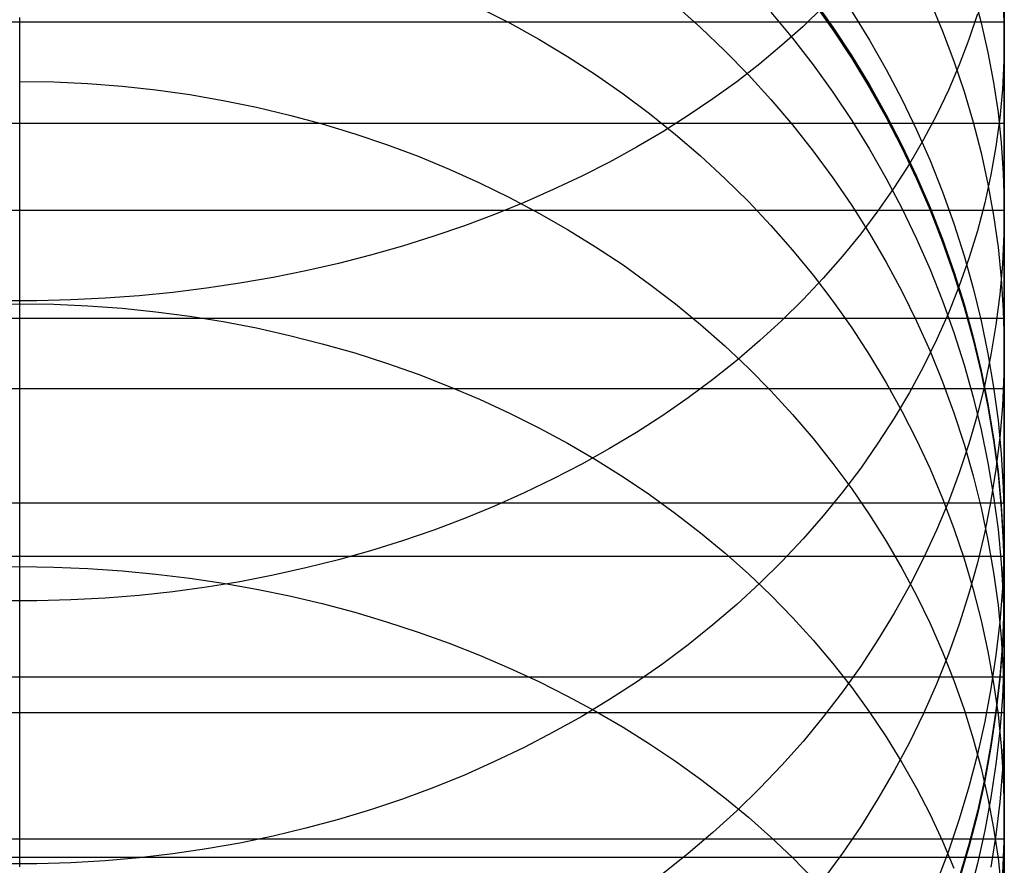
# Model space of a CAD drawing. Header units: millimetres. Extents: x -9 to 331, y -124 to 233.
# Tile 59 of 76: x 319 to 331, y 44 to 55. Entities that reach past the tile are written whole.
import ezdxf

# ---------------------------------------------------------------- set-up
doc = ezdxf.new("R2010")
doc.units = ezdxf.units.MM
doc.layers.add('Up Step Stool_Ferm Living', color=7, linetype='Continuous', true_color=0x000000)

msp = doc.modelspace()

# ---------------------------------------------------------------- linework, layer by layer
at = {"layer": 'Up Step Stool_Ferm Living'}
for p, q in [((331.096, 56.123, 321.532), (331.096, 54.613, 320.331)), ((331.095, 54.679, 300.416), (331.095, 55.496, 301.616)), ((331.096, 55.483, 322.301), (331.096, 53.945, 321.077)), ((331.096, 55.281, 319.586), (331.096, 53.84, 318.359)), ((328.67, 55.152, 181.398), (328.92, 54.798, 181.398)), ((328.67, 55.135, 229.252), (328.92, 54.78, 229.252)), ((330.701, 55.23, 295.197), (330.802, 54.855, 295.391)), ((324.434, 55.046, 161.686), (324.814, 54.852, 161.763)), ((326.922, 55.076, 167.139), (327.24, 54.793, 167.22)), ((328.796, 55.057, 312.267), (328.54, 54.809, 312.514)), ((328.67, 55.117, 277.107), (328.92, 54.763, 277.107)), ((330.154, 55.125, 290.999), (330.312, 54.749, 291.148)), ((331.083, 55.098, 300.066), (331.095, 54.735, 300.304)), ((318.595, 54.088, 156.094), (318.595, 54.923, 157.777)), ((328.132, 54.99, 172.194), (328.407, 54.659, 172.255)), ((329.159, 54.998, 283.624), (329.384, 54.634, 283.691)), ((330.754, 54.969, 305.724), (330.646, 54.642, 305.988)), ((331.096, 54.864, 319.239), (-8.885, 54.864, 319.239)), ((324.814, 54.852, 161.763), (325.186, 54.645, 161.845)), ((327.24, 54.793, 167.22), (327.548, 54.499, 167.303)), ((328.54, 54.809, 312.514), (328.271, 54.569, 312.755)), ((328.92, 54.798, 181.398), (329.159, 54.436, 181.398)), ((328.92, 54.78, 229.252), (329.159, 54.418, 229.252)), ((328.92, 54.763, 277.107), (329.159, 54.4, 277.107)), ((330.802, 54.855, 295.391), (330.888, 54.477, 295.586)), ((331.096, 54.864, 319.239), (331.096, 53.578, 320.771)), ((325.186, 54.645, 161.845), (325.551, 54.426, 161.931)), ((328.407, 54.659, 172.255), (328.67, 54.32, 172.318)), ((329.384, 54.634, 283.691), (329.597, 54.262, 283.76)), ((330.312, 54.749, 291.148), (330.456, 54.369, 291.299)), ((330.646, 54.642, 305.988), (330.523, 54.319, 306.251)), ((331.095, 54.735, 300.304), (331.091, 54.372, 300.541)), ((331.095, 53.904, 299.189), (331.095, 54.679, 300.416)), ((328.271, 54.569, 312.755), (327.99, 54.335, 312.989)), ((331.096, 54.613, 320.331), (331.096, 53.145, 319.079)), ((325.551, 54.426, 161.931), (325.907, 54.196, 162.022)), ((327.548, 54.499, 167.303), (327.846, 54.195, 167.39)), ((329.159, 54.436, 181.398), (329.384, 54.065, 181.397)), ((329.159, 54.418, 229.252), (329.384, 54.047, 229.252)), ((329.159, 54.4, 277.107), (329.384, 54.029, 277.107)), ((330.888, 54.477, 295.586), (330.959, 54.097, 295.783)), ((327.99, 54.335, 312.989), (327.698, 54.107, 313.216)), ((328.67, 54.32, 172.318), (328.92, 53.972, 172.382)), ((329.597, 54.262, 283.76), (329.796, 53.883, 283.83)), ((330.523, 54.319, 306.251), (330.386, 54, 306.51)), ((330.456, 54.369, 291.299), (330.586, 53.984, 291.451)), ((331.091, 54.372, 300.541), (331.072, 54.009, 300.778)), ((325.907, 54.196, 162.022), (326.255, 53.954, 162.118)), ((327.846, 54.195, 167.39), (328.132, 53.882, 167.48)), ((318.595, 54.11, 156.137), (319.029, 54.103, 156.141)), ((318.595, 53.195, 154.442), (318.595, 54.088, 156.094)), ((319.029, 54.103, 156.141), (319.462, 54.083, 156.151)), ((319.462, 54.083, 156.151), (319.895, 54.05, 156.168)), ((319.895, 54.05, 156.168), (320.325, 54.003, 156.192)), ((320.325, 54.003, 156.192), (320.754, 53.943, 156.223)), ((327.698, 54.107, 313.216), (327.396, 53.888, 313.436)), ((329.384, 54.065, 181.397), (329.597, 53.687, 181.397)), ((329.384, 54.047, 229.252), (329.597, 53.669, 229.252)), ((329.384, 54.029, 277.107), (329.597, 53.651, 277.107)), ((330.959, 54.097, 295.783), (331.016, 53.715, 295.98)), ((331.072, 54.009, 300.778), (331.038, 53.647, 301.015)), ((320.754, 53.943, 156.223), (321.18, 53.87, 156.261)), ((326.255, 53.954, 162.118), (326.593, 53.702, 162.218)), ((327.396, 53.888, 313.436), (327.082, 53.676, 313.648)), ((328.132, 53.882, 167.48), (328.407, 53.559, 167.572)), ((328.92, 53.972, 172.382), (329.159, 53.615, 172.448)), ((329.796, 53.883, 283.83), (329.982, 53.497, 283.902)), ((330.386, 54, 306.51), (330.235, 53.684, 306.767)), ((330.586, 53.984, 291.451), (330.701, 53.595, 291.605)), ((331.095, 53.171, 297.936), (331.095, 53.904, 299.189)), ((331.096, 53.945, 321.077), (331.096, 52.451, 319.8)), ((321.18, 53.87, 156.261), (321.603, 53.784, 156.306)), ((321.603, 53.784, 156.306), (322.022, 53.684, 156.357)), ((331.096, 53.84, 318.359), (331.096, 52.443, 317.083)), ((322.022, 53.684, 156.357), (322.437, 53.572, 156.415)), ((326.593, 53.702, 162.218), (326.922, 53.438, 162.322)), ((327.082, 53.676, 313.648), (326.759, 53.471, 313.852)), ((329.597, 53.687, 181.397), (329.796, 53.301, 181.397)), ((329.597, 53.669, 229.252), (329.796, 53.284, 229.252)), ((329.597, 53.651, 277.107), (329.796, 53.266, 277.107)), ((330.235, 53.684, 306.767), (330.07, 53.372, 307.02)), ((331.038, 53.647, 301.015), (330.989, 53.286, 301.251)), ((331.016, 53.715, 295.98), (331.057, 53.331, 296.179)), ((331.096, 53.578, 320.771), (-8.885, 53.578, 320.771)), ((322.437, 53.572, 156.415), (322.848, 53.447, 156.479)), ((328.407, 53.559, 167.572), (328.67, 53.227, 167.667)), ((329.159, 53.615, 172.448), (329.384, 53.251, 172.515)), ((330.701, 53.595, 291.605), (330.802, 53.203, 291.76)), ((322.848, 53.447, 156.479), (323.253, 53.31, 156.55)), ((326.759, 53.471, 313.852), (326.425, 53.275, 314.049)), ((326.922, 53.438, 162.322), (327.24, 53.164, 162.43)), ((329.982, 53.497, 283.902), (330.154, 53.105, 283.974)), ((323.253, 53.31, 156.55), (323.653, 53.16, 156.628)), ((326.425, 53.275, 314.049), (326.082, 53.087, 314.237)), ((329.796, 53.301, 181.397), (329.982, 52.909, 181.397)), ((329.796, 53.284, 229.252), (329.982, 52.891, 229.252)), ((329.796, 53.266, 277.107), (329.982, 52.874, 277.107)), ((330.07, 53.372, 307.02), (329.891, 53.066, 307.269)), ((330.989, 53.286, 301.251), (330.926, 52.927, 301.486)), ((331.057, 53.331, 296.179), (331.083, 52.946, 296.378)), ((318.595, 52.247, 152.821), (318.595, 53.195, 154.442)), ((323.653, 53.16, 156.628), (324.047, 52.998, 156.712)), ((327.24, 53.164, 162.43), (327.548, 52.88, 162.543)), ((328.67, 53.227, 167.667), (328.92, 52.886, 167.764)), ((329.384, 53.251, 172.515), (329.597, 52.879, 172.584)), ((330.802, 53.203, 291.76), (330.888, 52.807, 291.917)), ((331.095, 52.482, 296.659), (331.095, 53.171, 297.936)), ((331.096, 53.145, 319.079), (331.096, 51.722, 317.778)), ((326.082, 53.087, 314.237), (325.73, 52.907, 314.416)), ((329.891, 53.066, 307.269), (329.698, 52.764, 307.514)), ((330.154, 53.105, 283.974), (330.312, 52.708, 284.048)), ((324.047, 52.998, 156.712), (324.434, 52.824, 156.801)), ((325.73, 52.907, 314.416), (325.37, 52.737, 314.587)), ((327.548, 52.88, 162.543), (327.846, 52.586, 162.659)), ((328.92, 52.886, 167.764), (329.159, 52.538, 167.864)), ((329.597, 52.879, 172.584), (329.796, 52.5, 172.654)), ((329.982, 52.909, 181.397), (330.154, 52.511, 181.397)), ((329.982, 52.891, 229.252), (330.154, 52.493, 229.252)), ((330.926, 52.927, 301.486), (330.847, 52.57, 301.719)), ((331.083, 52.946, 296.378), (331.095, 52.561, 296.577)), ((324.434, 52.824, 156.801), (324.814, 52.638, 156.898)), ((329.698, 52.764, 307.514), (329.492, 52.467, 307.754)), ((329.982, 52.874, 277.107), (330.154, 52.475, 277.107)), ((330.888, 52.807, 291.917), (330.959, 52.409, 292.074)), ((324.814, 52.638, 156.898), (325.186, 52.44, 157)), ((325.37, 52.737, 314.587), (325.001, 52.575, 314.749)), ((330.312, 52.708, 284.048), (330.456, 52.306, 284.122)), ((325.001, 52.575, 314.749), (324.625, 52.422, 314.901)), ((327.846, 52.586, 162.659), (328.132, 52.283, 162.779)), ((329.159, 52.538, 167.864), (329.384, 52.181, 167.966)), ((330.154, 52.511, 181.397), (330.312, 52.107, 181.397)), ((330.847, 52.57, 301.719), (330.754, 52.215, 301.951)), ((331.095, 52.561, 296.577), (331.091, 52.176, 296.776)), ((331.096, 52.474, 317.112), (-8.885, 52.474, 317.112)), ((324.625, 52.422, 314.901), (324.241, 52.279, 315.045)), ((325.186, 52.44, 157), (325.551, 52.232, 157.108)), ((329.492, 52.467, 307.754), (329.273, 52.177, 307.991)), ((329.796, 52.5, 172.654), (329.982, 52.114, 172.725)), ((330.154, 52.493, 229.252), (330.312, 52.089, 229.252)), ((330.154, 52.475, 277.107), (330.312, 52.071, 277.107)), ((330.959, 52.409, 292.074), (331.016, 52.009, 292.233)), ((331.095, 51.836, 295.36), (331.095, 52.482, 296.659)), ((331.096, 52.474, 317.112), (331.096, 51.101, 318.567)), ((331.096, 52.451, 319.8), (331.096, 51.001, 318.472)), ((331.096, 52.443, 317.083), (331.096, 51.089, 315.76)), ((324.241, 52.279, 315.045), (323.851, 52.145, 315.178)), ((328.132, 52.283, 162.779), (328.407, 51.971, 162.902)), ((330.456, 52.306, 284.122), (330.586, 51.899, 284.198)), ((318.595, 51.244, 151.233), (318.595, 52.247, 152.821)), ((323.851, 52.145, 315.178), (323.454, 52.021, 315.302)), ((325.551, 52.232, 157.108), (325.907, 52.012, 157.221)), ((329.273, 52.177, 307.991), (329.041, 51.892, 308.222)), ((329.384, 52.181, 167.966), (329.597, 51.818, 168.07)), ((330.754, 52.215, 301.951), (330.646, 51.864, 302.181)), ((331.091, 52.176, 296.776), (331.072, 51.791, 296.975)), ((323.454, 52.021, 315.302), (323.051, 51.907, 315.417)), ((325.907, 52.012, 157.221), (326.255, 51.781, 157.341)), ((329.982, 52.114, 172.725), (330.154, 51.722, 172.797)), ((330.312, 52.107, 181.397), (330.456, 51.698, 181.397)), ((330.312, 52.089, 229.252), (330.456, 51.68, 229.252)), ((330.312, 52.071, 277.107), (330.456, 51.662, 277.107)), ((331.016, 52.009, 292.233), (331.057, 51.608, 292.392)), ((323.051, 51.907, 315.417), (322.643, 51.802, 315.521)), ((328.407, 51.971, 162.902), (328.67, 51.65, 163.029)), ((329.041, 51.892, 308.222), (328.796, 51.614, 308.448)), ((330.586, 51.899, 284.198), (330.701, 51.487, 284.274)), ((322.643, 51.802, 315.521), (322.23, 51.708, 315.616)), ((326.255, 51.781, 157.341), (326.593, 51.539, 157.465)), ((329.597, 51.818, 168.07), (329.796, 51.447, 168.176)), ((330.646, 51.864, 302.181), (330.523, 51.515, 302.409)), ((331.072, 51.791, 296.975), (331.038, 51.406, 297.174)), ((331.095, 51.235, 294.039), (331.095, 51.836, 295.36)), ((322.23, 51.708, 315.616), (321.813, 51.624, 315.7)), ((328.67, 51.65, 163.029), (328.92, 51.32, 163.16)), ((330.154, 51.722, 172.797), (330.312, 51.325, 172.871)), ((330.456, 51.698, 181.397), (330.586, 51.284, 181.396)), ((330.456, 51.68, 229.252), (330.586, 51.266, 229.252)), ((330.456, 51.662, 277.107), (330.586, 51.248, 277.107)), ((331.096, 51.722, 317.778), (331.096, 50.344, 316.428)), ((321.392, 51.55, 315.773), (320.967, 51.487, 315.837)), ((321.813, 51.624, 315.7), (321.392, 51.55, 315.773)), ((326.593, 51.539, 157.465), (326.922, 51.287, 157.595)), ((328.796, 51.614, 308.448), (328.54, 51.342, 308.668)), ((330.523, 51.515, 302.409), (330.386, 51.171, 302.634)), ((331.057, 51.608, 292.392), (331.083, 51.205, 292.551)), ((320.11, 51.391, 315.932), (319.679, 51.359, 315.964)), ((320.54, 51.434, 315.89), (320.11, 51.391, 315.932)), ((320.967, 51.487, 315.837), (320.54, 51.434, 315.89)), ((329.796, 51.447, 168.176), (329.982, 51.07, 168.284)), ((330.701, 51.487, 284.274), (330.802, 51.072, 284.351)), ((331.038, 51.406, 297.174), (330.989, 51.023, 297.372)), ((318.161, 51.283, 151.305), (318.595, 51.289, 151.301)), ((318.812, 51.327, 315.996), (318.378, 51.327, 315.996)), ((318.595, 51.289, 151.301), (319.029, 51.283, 151.305)), ((319.246, 51.338, 315.986), (318.812, 51.327, 315.996)), ((319.029, 51.283, 151.305), (319.462, 51.264, 151.318)), ((319.679, 51.359, 315.964), (319.246, 51.338, 315.986)), ((319.462, 51.264, 151.318), (319.895, 51.232, 151.338)), ((326.922, 51.287, 157.595), (327.24, 51.026, 157.731)), ((328.54, 51.342, 308.668), (328.271, 51.078, 308.883)), ((328.92, 51.32, 163.16), (329.159, 50.983, 163.293)), ((330.312, 51.325, 172.871), (330.456, 50.923, 172.945)), ((330.586, 51.284, 181.396), (330.701, 50.865, 181.396)), ((330.586, 51.266, 229.252), (330.701, 50.848, 229.252)), ((318.595, 50.188, 149.68), (318.595, 51.244, 151.233)), ((319.895, 51.232, 151.338), (320.325, 51.188, 151.367)), ((320.325, 51.188, 151.367), (320.754, 51.132, 151.404)), ((320.754, 51.132, 151.404), (321.18, 51.063, 151.449)), ((330.386, 51.171, 302.634), (330.235, 50.83, 302.857)), ((330.586, 51.248, 277.107), (330.701, 50.83, 277.107)), ((331.083, 51.205, 292.551), (331.095, 50.802, 292.711)), ((331.095, 50.68, 292.698), (331.095, 51.235, 294.039)), ((331.096, 51.101, 318.567), (-8.885, 51.101, 318.567)), ((321.18, 51.063, 151.449), (321.603, 50.982, 151.502)), ((327.24, 51.026, 157.731), (327.548, 50.754, 157.871)), ((328.271, 51.078, 308.883), (327.99, 50.821, 309.091)), ((329.982, 51.07, 168.284), (330.154, 50.687, 168.393)), ((330.802, 51.072, 284.351), (330.888, 50.654, 284.428)), ((330.989, 51.023, 297.372), (330.926, 50.642, 297.569)), ((331.096, 51.089, 315.76), (331.096, 49.783, 314.39)), ((321.603, 50.982, 151.502), (322.022, 50.888, 151.563)), ((322.022, 50.888, 151.563), (322.437, 50.782, 151.632)), ((329.159, 50.983, 163.293), (329.384, 50.639, 163.429)), ((330.456, 50.923, 172.945), (330.586, 50.515, 173.02)), ((331.096, 51.001, 318.472), (331.096, 49.598, 317.096)), ((322.437, 50.782, 151.632), (322.848, 50.665, 151.709)), ((327.548, 50.754, 157.871), (327.846, 50.474, 158.016)), ((327.99, 50.821, 309.091), (327.698, 50.571, 309.294)), ((330.235, 50.83, 302.857), (330.07, 50.494, 303.076)), ((330.701, 50.865, 181.396), (330.802, 50.443, 181.396)), ((330.701, 50.848, 229.252), (330.802, 50.425, 229.251)), ((330.701, 50.83, 277.107), (330.802, 50.408, 277.107)), ((331.095, 50.802, 292.711), (331.091, 50.398, 292.87)), ((322.848, 50.665, 151.709), (323.253, 50.535, 151.794)), ((329.384, 50.639, 163.429), (329.597, 50.287, 163.568)), ((330.154, 50.687, 168.393), (330.312, 50.299, 168.504)), ((330.926, 50.642, 297.569), (330.847, 50.263, 297.765)), ((330.888, 50.654, 284.428), (330.959, 50.233, 284.506)), ((331.095, 50.171, 291.339), (331.095, 50.68, 292.698)), ((323.253, 50.535, 151.794), (323.653, 50.394, 151.886)), ((327.698, 50.571, 309.294), (327.396, 50.33, 309.49)), ((330.586, 50.515, 173.02), (330.701, 50.104, 173.096)), ((323.653, 50.394, 151.886), (324.047, 50.241, 151.986)), ((327.846, 50.474, 158.016), (328.132, 50.184, 158.166)), ((330.07, 50.494, 303.076), (329.891, 50.164, 303.293)), ((330.802, 50.443, 181.396), (330.888, 50.018, 181.396)), ((330.802, 50.425, 229.251), (330.888, 50, 229.251)), ((330.802, 50.408, 277.107), (330.888, 49.982, 277.107)), ((331.091, 50.398, 292.87), (331.072, 49.995, 293.03)), ((327.396, 50.33, 309.49), (327.082, 50.097, 309.679)), ((329.597, 50.287, 163.568), (329.796, 49.928, 163.71)), ((330.312, 50.299, 168.504), (330.456, 49.905, 168.617)), ((330.847, 50.263, 297.765), (330.754, 49.887, 297.96)), ((331.096, 50.344, 316.428), (331.096, 49.013, 315.031)), ((331.096, 50.211, 314.85), (-8.885, 50.211, 314.85)), ((318.595, 49.078, 148.164), (318.595, 50.188, 149.68)), ((324.047, 50.241, 151.986), (324.434, 50.077, 152.093)), ((328.132, 50.184, 158.166), (328.407, 49.885, 158.32)), ((329.891, 50.164, 303.293), (329.698, 49.838, 303.505)), ((330.959, 50.233, 284.506), (331.016, 49.81, 284.584)), ((331.095, 49.708, 289.964), (331.095, 50.171, 291.339)), ((331.096, 50.211, 314.85), (331.096, 48.757, 316.222)), ((324.434, 50.077, 152.093), (324.814, 49.902, 152.207)), ((327.082, 50.097, 309.679), (326.759, 49.873, 309.861)), ((330.701, 50.104, 173.096), (330.802, 49.689, 173.173)), ((330.888, 50.018, 181.396), (330.959, 49.59, 181.396)), ((324.814, 49.902, 152.207), (325.186, 49.716, 152.329)), ((328.407, 49.885, 158.32), (328.67, 49.579, 158.478)), ((329.796, 49.928, 163.71), (329.982, 49.564, 163.854)), ((330.456, 49.905, 168.617), (330.586, 49.507, 168.73)), ((330.754, 49.887, 297.96), (330.646, 49.514, 298.153)), ((330.888, 50, 229.251), (330.959, 49.572, 229.251)), ((330.888, 49.982, 277.107), (330.959, 49.554, 277.107)), ((331.072, 49.995, 293.03), (331.038, 49.593, 293.189)), ((326.759, 49.873, 309.861), (326.425, 49.657, 310.036)), ((329.698, 49.838, 303.505), (329.492, 49.519, 303.714)), ((331.016, 49.81, 284.584), (331.057, 49.385, 284.663)), ((331.096, 49.783, 314.39), (331.096, 48.524, 312.977)), ((325.186, 49.716, 152.329), (325.551, 49.519, 152.458)), ((326.425, 49.657, 310.036), (326.082, 49.451, 310.203)), ((330.802, 49.689, 173.173), (330.888, 49.271, 173.25)), ((331.095, 49.293, 288.573), (331.095, 49.708, 289.964)), ((325.551, 49.519, 152.458), (325.907, 49.312, 152.593)), ((328.67, 49.579, 158.478), (328.92, 49.264, 158.641)), ((329.492, 49.519, 303.714), (329.273, 49.205, 303.919)), ((329.982, 49.564, 163.854), (330.154, 49.193, 164.001)), ((330.646, 49.514, 298.153), (330.523, 49.144, 298.344)), ((330.586, 49.507, 168.73), (330.701, 49.105, 168.845)), ((330.959, 49.59, 181.396), (331.016, 49.16, 181.396)), ((330.959, 49.572, 229.251), (331.016, 49.142, 229.251)), ((330.959, 49.554, 277.107), (331.016, 49.124, 277.107)), ((331.038, 49.593, 293.189), (330.989, 49.192, 293.348)), ((331.096, 49.598, 317.096), (331.096, 48.243, 315.671)), ((326.082, 49.451, 310.203), (325.73, 49.254, 310.363)), ((331.057, 49.385, 284.663), (331.083, 48.96, 284.741)), ((325.73, 49.254, 310.363), (325.37, 49.066, 310.516)), ((325.907, 49.312, 152.593), (326.255, 49.094, 152.735)), ((328.92, 49.264, 158.641), (329.159, 48.942, 158.807)), ((330.888, 49.271, 173.25), (330.959, 48.85, 173.328)), ((331.095, 48.925, 287.169), (331.095, 49.293, 288.573)), ((329.273, 49.205, 303.919), (329.041, 48.898, 304.12)), ((330.154, 49.193, 164.001), (330.312, 48.818, 164.149)), ((330.523, 49.144, 298.344), (330.386, 48.778, 298.533)), ((330.989, 49.192, 293.348), (330.926, 48.793, 293.506)), ((331.016, 49.16, 181.396), (331.057, 48.728, 181.395)), ((331.016, 49.142, 229.251), (331.057, 48.71, 229.251)), ((318.595, 47.918, 146.687), (318.595, 49.078, 148.164)), ((325.37, 49.066, 310.516), (325.001, 48.889, 310.66)), ((326.255, 49.094, 152.735), (326.593, 48.867, 152.884)), ((330.701, 49.105, 168.845), (330.802, 48.699, 168.961)), ((331.016, 49.124, 277.107), (331.057, 48.692, 277.107)), ((331.096, 49.013, 315.031), (331.096, 47.731, 313.589)), ((325.001, 48.889, 310.66), (324.625, 48.721, 310.796)), ((329.041, 48.898, 304.12), (328.796, 48.598, 304.316)), ((329.159, 48.942, 158.807), (329.384, 48.613, 158.977)), ((331.083, 48.96, 284.741), (331.095, 48.533, 284.82)), ((331.095, 48.606, 285.754), (331.095, 48.925, 287.169)), ((331.096, 48.757, 316.222), (-8.885, 48.757, 316.222)), ((326.593, 48.867, 152.884), (326.922, 48.63, 153.039)), ((330.386, 48.778, 298.533), (330.235, 48.417, 298.72)), ((330.312, 48.818, 164.149), (330.456, 48.437, 164.3)), ((330.926, 48.793, 293.506), (330.847, 48.396, 293.663)), ((330.959, 48.85, 173.328), (331.016, 48.427, 173.406)), ((324.625, 48.721, 310.796), (324.241, 48.564, 310.924)), ((326.922, 48.63, 153.039), (327.24, 48.383, 153.2)), ((330.802, 48.699, 168.961), (330.888, 48.29, 169.078)), ((331.057, 48.728, 181.395), (331.083, 48.295, 181.395)), ((331.057, 48.71, 229.251), (331.083, 48.277, 229.251)), ((331.057, 48.692, 277.107), (331.083, 48.259, 277.107)), ((324.241, 48.564, 310.924), (323.851, 48.417, 311.043)), ((328.796, 48.598, 304.316), (328.54, 48.305, 304.507)), ((329.384, 48.613, 158.977), (329.597, 48.277, 159.151)), ((331.095, 48.533, 284.82), (331.091, 48.106, 284.899)), ((331.095, 48.335, 284.328), (331.095, 48.606, 285.754)), ((331.096, 48.524, 312.977), (331.096, 47.314, 311.521)), ((323.851, 48.417, 311.043), (323.454, 48.281, 311.154)), ((327.24, 48.383, 153.2), (327.548, 48.127, 153.367)), ((330.235, 48.417, 298.72), (330.07, 48.06, 298.904)), ((330.456, 48.437, 164.3), (330.586, 48.052, 164.452)), ((330.847, 48.396, 293.663), (330.754, 48.002, 293.819)), ((331.016, 48.427, 173.406), (331.057, 48.002, 173.484)), ((323.454, 48.281, 311.154), (323.051, 48.155, 311.255)), ((328.54, 48.305, 304.507), (328.271, 48.02, 304.694)), ((329.597, 48.277, 159.151), (329.796, 47.934, 159.328)), ((330.888, 48.29, 169.078), (330.959, 47.879, 169.196)), ((331.083, 48.295, 181.395), (331.095, 47.861, 181.395)), ((331.083, 48.277, 229.251), (331.095, 47.843, 229.251)), ((331.083, 48.259, 277.107), (331.095, 47.825, 277.107)), ((331.095, 48.113, 282.894), (331.095, 48.335, 284.328)), ((323.051, 48.155, 311.255), (322.643, 48.04, 311.349)), ((327.548, 48.127, 153.367), (327.846, 47.863, 153.54)), ((331.096, 48.243, 315.671), (331.096, 46.939, 314.201)), ((331.096, 48.084, 312.46), (-8.885, 48.084, 312.46)), ((322.643, 48.04, 311.349), (322.23, 47.937, 311.433)), ((328.271, 48.02, 304.694), (327.99, 47.743, 304.875)), ((330.07, 48.06, 298.904), (329.891, 47.709, 299.086)), ((330.586, 48.052, 164.452), (330.701, 47.663, 164.606)), ((330.754, 48.002, 293.819), (330.646, 47.612, 293.974)), ((331.057, 48.002, 173.484), (331.083, 47.576, 173.563)), ((331.091, 48.106, 284.899), (331.072, 47.68, 284.978)), ((331.095, 47.94, 281.453), (331.095, 48.113, 282.894)), ((331.096, 48.084, 312.46), (331.096, 46.552, 313.746)), ((318.161, 47.948, 146.736), (318.595, 47.954, 146.731)), ((318.595, 47.954, 146.731), (319.029, 47.948, 146.736)), ((318.595, 46.708, 145.251), (318.595, 47.918, 146.687)), ((319.029, 47.948, 146.736), (319.462, 47.93, 146.75)), ((319.462, 47.93, 146.75), (319.895, 47.901, 146.774)), ((319.895, 47.901, 146.774), (320.325, 47.86, 146.807)), ((322.23, 47.937, 311.433), (321.813, 47.845, 311.508)), ((329.796, 47.934, 159.328), (329.982, 47.586, 159.508)), ((330.959, 47.879, 169.196), (331.016, 47.465, 169.314)), ((331.095, 47.816, 280.007), (331.095, 47.94, 281.453)), ((320.325, 47.86, 146.807), (320.754, 47.808, 146.849)), ((320.754, 47.808, 146.849), (321.18, 47.744, 146.901)), ((321.392, 47.763, 311.573), (320.967, 47.694, 311.63)), ((321.813, 47.845, 311.508), (321.392, 47.763, 311.573)), ((327.846, 47.863, 153.54), (328.132, 47.59, 153.718)), ((331.095, 47.861, 181.395), (331.091, 47.427, 181.395)), ((331.095, 47.843, 229.251), (331.091, 47.409, 229.251)), ((331.095, 47.825, 277.107), (331.091, 47.391, 277.107)), ((331.095, 47.742, 278.558), (331.095, 47.816, 280.007)), ((331.095, 47.728, 179.944), (331.095, 47.753, 181.395)), ((331.095, 47.753, 181.395), (331.095, 47.717, 277.107)), ((320.54, 47.636, 311.677), (320.11, 47.589, 311.715)), ((320.967, 47.694, 311.63), (320.54, 47.636, 311.677)), ((321.18, 47.744, 146.901), (321.603, 47.669, 146.962)), ((321.603, 47.669, 146.962), (322.022, 47.582, 147.033)), ((327.99, 47.743, 304.875), (327.698, 47.475, 305.051)), ((329.891, 47.709, 299.086), (329.698, 47.364, 299.264)), ((330.701, 47.663, 164.606), (330.802, 47.271, 164.761)), ((331.072, 47.68, 284.978), (331.038, 47.255, 285.057)), ((331.095, 47.717, 277.107), (331.095, 47.742, 278.558)), ((331.095, 47.653, 178.495), (331.095, 47.728, 179.944)), ((331.095, 47.53, 177.049), (331.095, 47.653, 178.495)), ((331.096, 47.731, 313.589), (331.096, 46.5, 312.104)), ((318.812, 47.519, 311.772), (318.378, 47.519, 311.772)), ((319.246, 47.531, 311.762), (318.812, 47.519, 311.772)), ((319.679, 47.554, 311.743), (319.246, 47.531, 311.762)), ((320.11, 47.589, 311.715), (319.679, 47.554, 311.743)), ((322.022, 47.582, 147.033), (322.437, 47.484, 147.112)), ((328.132, 47.59, 153.718), (328.407, 47.308, 153.902)), ((329.982, 47.586, 159.508), (330.154, 47.232, 159.691)), ((330.646, 47.612, 293.974), (330.523, 47.225, 294.127)), ((331.083, 47.576, 173.563), (331.095, 47.15, 173.642)), ((331.095, 47.357, 175.608), (331.095, 47.53, 177.049)), ((322.437, 47.484, 147.112), (322.848, 47.375, 147.201)), ((327.698, 47.475, 305.051), (327.396, 47.214, 305.221)), ((331.016, 47.465, 169.314), (331.057, 47.05, 169.433)), ((331.091, 47.427, 181.395), (331.072, 46.994, 181.395)), ((331.091, 47.409, 229.251), (331.072, 46.976, 229.251)), ((331.091, 47.391, 277.107), (331.072, 46.958, 277.107)), ((322.848, 47.375, 147.201), (323.253, 47.255, 147.298)), ((323.253, 47.255, 147.298), (323.653, 47.124, 147.404)), ((328.407, 47.308, 153.902), (328.67, 47.02, 154.091)), ((329.698, 47.364, 299.264), (329.492, 47.025, 299.44)), ((330.802, 47.271, 164.761), (330.888, 46.875, 164.918)), ((331.038, 47.255, 285.057), (330.989, 46.831, 285.135)), ((331.095, 47.135, 174.174), (331.095, 47.357, 175.608)), ((331.096, 47.314, 311.521), (331.096, 46.156, 310.025)), ((327.396, 47.214, 305.221), (327.082, 46.963, 305.385)), ((330.154, 47.232, 159.691), (330.312, 46.873, 159.876)), ((330.523, 47.225, 294.127), (330.386, 46.842, 294.278)), ((331.095, 47.15, 173.642), (331.091, 46.723, 173.721)), ((331.095, 46.864, 172.748), (331.095, 47.135, 174.174)), ((323.653, 47.124, 147.404), (324.047, 46.982, 147.519)), ((328.67, 47.02, 154.091), (328.92, 46.723, 154.285)), ((329.492, 47.025, 299.44), (329.273, 46.692, 299.612)), ((331.057, 47.05, 169.433), (331.083, 46.633, 169.552)), ((324.047, 46.982, 147.519), (324.434, 46.83, 147.643)), ((327.082, 46.963, 305.385), (326.759, 46.721, 305.543)), ((331.072, 46.994, 181.395), (331.038, 46.561, 181.395)), ((331.072, 46.976, 229.251), (331.038, 46.543, 229.251)), ((331.072, 46.958, 277.107), (331.038, 46.525, 277.107)), ((331.096, 46.939, 314.201), (331.096, 45.685, 312.687)), ((324.434, 46.83, 147.643), (324.814, 46.667, 147.775)), ((330.386, 46.842, 294.278), (330.235, 46.464, 294.428)), ((330.312, 46.873, 159.876), (330.456, 46.51, 160.064)), ((330.888, 46.875, 164.918), (330.959, 46.477, 165.075)), ((330.989, 46.831, 285.135), (330.926, 46.409, 285.214)), ((331.095, 46.544, 171.333), (331.095, 46.864, 172.748)), ((318.595, 45.45, 143.856), (318.595, 46.708, 145.251)), ((324.814, 46.667, 147.775), (325.186, 46.495, 147.915)), ((326.759, 46.721, 305.543), (326.425, 46.489, 305.695)), ((328.92, 46.723, 154.285), (329.159, 46.42, 154.483)), ((329.273, 46.692, 299.612), (329.041, 46.366, 299.78)), ((331.091, 46.723, 173.721), (331.072, 46.297, 173.799)), ((331.083, 46.633, 169.552), (331.095, 46.216, 169.671)), ((331.096, 46.552, 313.746), (-8.885, 46.552, 313.746)), ((330.456, 46.51, 160.064), (330.586, 46.142, 160.254)), ((331.038, 46.561, 181.395), (330.989, 46.13, 181.394)), ((331.038, 46.543, 229.251), (330.989, 46.112, 229.251)), ((331.038, 46.525, 277.107), (330.989, 46.094, 277.107)), ((331.095, 46.177, 169.929), (331.095, 46.544, 171.333)), ((325.186, 46.495, 147.915), (325.551, 46.312, 148.063)), ((326.425, 46.489, 305.695), (326.082, 46.266, 305.84)), ((329.159, 46.42, 154.483), (329.384, 46.109, 154.686)), ((330.235, 46.464, 294.428), (330.07, 46.091, 294.576)), ((330.926, 46.409, 285.214), (330.847, 45.989, 285.291)), ((330.959, 46.477, 165.075), (331.016, 46.077, 165.233)), ((331.096, 46.5, 312.104), (331.096, 45.32, 310.577)), ((325.551, 46.312, 148.063), (325.907, 46.12, 148.219)), ((326.082, 46.266, 305.84), (325.73, 46.054, 305.979)), ((329.041, 46.366, 299.78), (328.796, 46.048, 299.945)), ((331.072, 46.297, 173.799), (331.038, 45.871, 173.878)), ((330.586, 46.142, 160.254), (330.701, 45.77, 160.446)), ((330.989, 46.13, 181.394), (330.926, 45.701, 181.394)), ((331.095, 46.216, 169.671), (331.091, 45.799, 169.79)), ((331.095, 45.761, 168.538), (331.095, 46.177, 169.929)), ((331.096, 46.156, 310.025), (331.096, 45.049, 308.489)), ((331.096, 46.1, 309.95), (-8.885, 46.1, 309.95)), ((325.73, 46.054, 305.979), (325.37, 45.852, 306.111)), ((325.907, 46.12, 148.219), (326.255, 45.918, 148.383)), ((328.796, 46.048, 299.945), (328.54, 45.737, 300.105)), ((329.384, 46.109, 154.686), (329.597, 45.793, 154.893)), ((330.07, 46.091, 294.576), (329.891, 45.723, 294.721)), ((330.989, 46.112, 229.251), (330.926, 45.683, 229.251)), ((330.989, 46.094, 277.107), (330.926, 45.665, 277.107)), ((331.016, 46.077, 165.233), (331.057, 45.675, 165.392)), ((331.096, 46.1, 309.95), (331.096, 44.496, 311.145)), ((326.255, 45.918, 148.383), (326.593, 45.707, 148.554)), ((330.847, 45.989, 285.291), (330.754, 45.573, 285.368)), ((325.37, 45.852, 306.111), (325.001, 45.66, 306.237)), ((329.597, 45.793, 154.893), (329.796, 45.47, 155.103)), ((330.701, 45.77, 160.446), (330.802, 45.395, 160.64)), ((331.038, 45.871, 173.878), (330.989, 45.447, 173.956)), ((331.091, 45.799, 169.79), (331.072, 45.382, 169.909)), ((331.095, 45.299, 167.163), (331.095, 45.761, 168.538)), ((325.001, 45.66, 306.237), (324.625, 45.48, 306.355)), ((326.593, 45.707, 148.554), (326.922, 45.487, 148.733)), ((328.54, 45.737, 300.105), (328.271, 45.435, 300.262)), ((329.891, 45.723, 294.721), (329.698, 45.362, 294.864)), ((330.926, 45.701, 181.394), (330.847, 45.274, 181.394)), ((330.926, 45.683, 229.251), (330.847, 45.256, 229.25)), ((330.926, 45.665, 277.107), (330.847, 45.238, 277.107)), ((331.057, 45.675, 165.392), (331.083, 45.273, 165.552)), ((331.096, 45.685, 312.687), (331.096, 44.485, 311.13)), ((330.754, 45.573, 285.368), (330.646, 45.159, 285.445)), ((318.595, 44.145, 142.506), (318.595, 45.45, 143.856)), ((324.625, 45.48, 306.355), (324.241, 45.31, 306.466)), ((326.922, 45.487, 148.733), (327.24, 45.258, 148.918)), ((328.271, 45.435, 300.262), (327.99, 45.141, 300.414)), ((329.796, 45.47, 155.103), (329.982, 45.142, 155.318)), ((330.802, 45.395, 160.64), (330.888, 45.017, 160.835)), ((330.989, 45.447, 173.956), (330.926, 45.025, 174.034)), ((331.072, 45.382, 169.909), (331.038, 44.966, 170.028)), ((324.241, 45.31, 306.466), (323.851, 45.152, 306.569)), ((327.24, 45.258, 148.918), (327.548, 45.021, 149.111)), ((329.698, 45.362, 294.864), (329.492, 45.006, 295.005)), ((330.847, 45.274, 181.394), (330.754, 44.85, 181.394)), ((330.847, 45.256, 229.25), (330.754, 44.832, 229.25)), ((331.083, 45.273, 165.552), (331.095, 44.869, 165.711)), ((331.095, 44.789, 165.804), (331.095, 45.299, 167.163)), ((331.096, 45.32, 310.577), (331.096, 44.194, 309.011)), ((323.851, 45.152, 306.569), (323.454, 45.005, 306.665)), ((327.99, 45.141, 300.414), (327.698, 44.856, 300.561)), ((329.982, 45.142, 155.318), (330.154, 44.808, 155.536)), ((330.646, 45.159, 285.445), (330.523, 44.75, 285.52)), ((330.847, 45.238, 277.107), (330.754, 44.815, 277.107)), ((323.454, 45.005, 306.665), (323.051, 44.869, 306.754)), ((327.548, 45.021, 149.111), (327.846, 44.776, 149.31)), ((329.492, 45.006, 295.005), (329.273, 44.658, 295.143)), ((330.926, 45.025, 174.034), (330.847, 44.606, 174.112)), ((330.888, 45.017, 160.835), (330.959, 44.637, 161.032)), ((331.096, 45.049, 308.489), (331.096, 43.996, 306.917)), ((331.038, 44.966, 170.028), (330.989, 44.552, 170.147)), ((323.051, 44.869, 306.754), (322.643, 44.746, 306.835)), ((327.698, 44.856, 300.561), (327.396, 44.579, 300.704)), ((327.846, 44.776, 149.31), (328.132, 44.522, 149.515)), ((330.154, 44.808, 155.536), (330.312, 44.47, 155.757)), ((330.754, 44.85, 181.394), (330.646, 44.43, 181.394)), ((330.754, 44.832, 229.25), (330.646, 44.412, 229.25)), ((330.754, 44.815, 277.107), (330.646, 44.394, 277.107)), ((331.095, 44.869, 165.711), (331.091, 44.466, 165.871)), ((331.095, 44.234, 164.463), (331.095, 44.789, 165.804)), ((322.23, 44.634, 306.908), (321.813, 44.535, 306.973)), ((322.643, 44.746, 306.835), (322.23, 44.634, 306.908)), ((329.273, 44.658, 295.143), (329.041, 44.317, 295.278)), ((330.523, 44.75, 285.52), (330.386, 44.345, 285.595)), ((330.959, 44.637, 161.032), (331.016, 44.255, 161.229)), ((321.813, 44.535, 306.973), (321.392, 44.447, 307.03)), ((327.396, 44.579, 300.704), (327.082, 44.313, 300.842)), ((328.132, 44.522, 149.515), (328.407, 44.262, 149.727)), ((330.847, 44.606, 174.112), (330.754, 44.189, 174.189)), ((330.989, 44.552, 170.147), (330.926, 44.139, 170.265)), ((331.096, 44.496, 311.145), (-8.885, 44.496, 311.145)), ((321.392, 44.447, 307.03), (320.967, 44.372, 307.079)), ((330.312, 44.47, 155.757), (330.456, 44.127, 155.981)), ((330.646, 44.43, 181.394), (330.523, 44.014, 181.394)), ((330.646, 44.412, 229.25), (330.523, 43.996, 229.25)), ((330.646, 44.394, 277.107), (330.523, 43.978, 277.107)), ((331.091, 44.466, 165.871), (331.072, 44.063, 166.03)), ((331.096, 44.485, 311.13), (331.096, 43.339, 309.533)), ((331.096, 44.265, 307.33), (-8.885, 44.265, 307.33)), ((320.11, 44.259, 307.153), (319.679, 44.221, 307.177)), ((320.54, 44.31, 307.12), (320.11, 44.259, 307.153)), ((320.967, 44.372, 307.079), (320.54, 44.31, 307.12)), ((327.082, 44.313, 300.842), (326.759, 44.056, 300.975)), ((328.407, 44.262, 149.727), (328.67, 43.994, 149.945)), ((329.041, 44.317, 295.278), (328.796, 43.984, 295.41)), ((330.386, 44.345, 285.595), (330.235, 43.945, 285.669)), ((331.016, 44.255, 161.229), (331.057, 43.871, 161.427)), ((331.096, 44.265, 307.33), (331.096, 42.594, 308.429)), ((318.812, 44.184, 307.202), (318.378, 44.184, 307.202)), ((319.246, 44.196, 307.194), (318.812, 44.184, 307.202)), ((319.679, 44.221, 307.177), (319.246, 44.196, 307.194)), ((330.754, 44.189, 174.189), (330.646, 43.776, 174.265)), ((331.095, 43.633, 163.142), (331.095, 44.234, 164.463)), ((331.096, 44.194, 309.011), (331.096, 43.122, 307.407))]:
    msp.add_line(p, q, dxfattribs=at)

doc.saveas('drawing.dxf')
